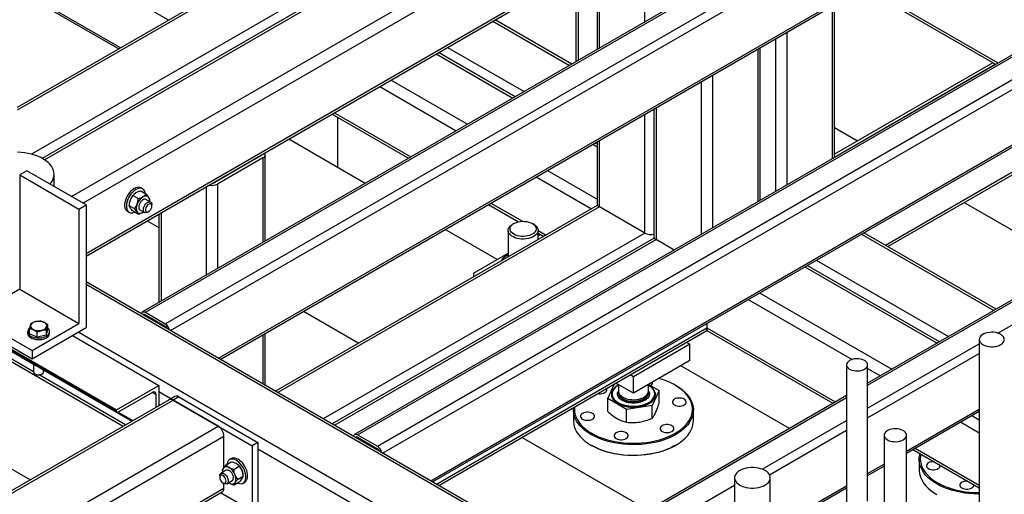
# Model space of a CAD drawing. Header units: millimetres. Extents: x 0 to 849, y 0 to 594.
# Tile 69 of 84: x 536 to 571, y 413 to 430. Entities that reach past the tile are written whole.
import ezdxf

# ---------------------------------------------------------------- set-up
doc = ezdxf.new("R2010")
doc.units = ezdxf.units.MM
doc.layers.add('TRAIT-FORT', color=4, linetype='Continuous', lineweight=25)

msp = doc.modelspace()

# ---------------------------------------------------------------- linework, layer by layer
at = {"layer": 'TRAIT-FORT', "color": 4, "linetype": 'Continuous', "lineweight": 25}
for p, q in [((541.24, 429.987), (520.944, 441.704)), ((539.523, 428.996), (520.944, 439.721)), ((520.988, 439.623), (539.46, 428.959)), ((554.597, 437.698), (535.83, 426.864)), ((554.606, 437.606), (535.83, 426.767)), ((555.964, 436.524), (536.349, 425.201)), ((555.964, 436.154), (536.732, 425.052)), ((536.814, 425.003), (555.964, 436.058)), ((537.771, 423.689), (557.273, 434.947)), ((538.175, 423.456), (556.931, 434.283)), ((565.056, 433.856), (540.308, 419.569)), ((540.415, 419.559), (565.163, 433.846)), ((538.293, 421.657), (558.497, 433.321)), ((538.293, 421.561), (558.58, 433.272)), ((541.122, 419.15), (565.871, 433.438)), ((541.307, 418.907), (566.022, 433.175)), ((558.244, 429.924), (558.244, 433.078)), ((556.628, 428.991), (556.628, 432.145)), ((556.544, 432.097), (556.544, 428.942)), ((555.786, 431.66), (555.786, 428.505)), ((555.87, 431.708), (555.87, 428.553)), ((543.024, 417.916), (566.022, 431.192)), ((543.087, 417.879), (565.978, 431.094)), ((566.018, 431.156), (570.775, 428.41)), ((566.022, 431.25), (570.858, 428.459)), ((564.936, 430.493), (564.936, 425.04)), ((565.02, 425.088), (565.02, 430.541)), ((552.82, 429.947), (555.553, 428.37)), ((555.636, 428.418), (552.904, 429.996)), ((572.632, 429.483), (547.884, 415.196)), ((547.991, 415.185), (572.74, 429.472)), ((562.916, 429.326), (562.916, 423.874)), ((563.32, 429.56), (563.32, 424.107)), ((548.698, 414.777), (573.447, 429.064)), ((551.204, 429.014), (553.936, 427.437)), ((562.368, 423.557), (562.368, 429.01)), ((548.883, 414.534), (573.598, 428.802)), ((550.8, 428.781), (553.532, 427.204)), ((553.616, 427.252), (550.884, 428.829)), ((562.285, 428.962), (562.285, 423.509)), ((570.68, 428.465), (565.02, 425.197)), ((565.02, 425.101), (570.764, 428.417)), ((560.668, 428.029), (560.668, 422.576)), ((548.78, 427.615), (551.512, 426.037)), ((549.184, 427.848), (551.916, 426.271)), ((560.264, 427.796), (560.264, 422.343)), ((558.648, 426.863), (558.648, 422.151)), ((547.08, 426.633), (549.812, 425.056)), ((547.163, 426.682), (549.895, 425.104)), ((547.284, 424.725), (547.284, 426.515)), ((550.6, 413.542), (573.598, 426.819)), ((550.663, 413.506), (573.554, 426.72)), ((558.244, 422.384), (558.244, 426.629)), ((558.564, 426.814), (558.564, 422.268)), ((566.838, 421.951), (574.401, 426.317)), ((566.922, 421.903), (574.484, 426.269)), ((565.02, 426.149), (565.844, 425.673)), ((548.261, 424.161), (545.529, 425.738)), ((556.386, 425.557), (556.544, 425.465)), ((556.544, 425.562), (556.469, 425.605)), ((556.544, 425.648), (556.544, 423.434)), ((556.628, 423.317), (556.628, 425.696)), ((544.506, 425.127), (542.89, 424.194)), ((544.506, 425.147), (544.506, 425.127)), ((544.691, 422.1), (544.691, 425.186)), ((580.209, 425.109), (566.204, 417.024)), ((544.607, 425.069), (542.991, 424.136)), ((544.607, 425.069), (544.607, 422.051)), ((566.204, 416.952), (580.316, 425.099)), ((536.176, 424.61), (535.924, 424.464)), ((535.924, 424.464), (538.04, 423.242)), ((535.924, 424.464), (535.924, 420.381)), ((538.293, 423.388), (536.176, 424.61)), ((537.152, 424.047), (537.152, 424.485)), ((554.769, 424.624), (556.544, 423.599)), ((570.848, 418.816), (581.023, 424.69)), ((542.89, 424.214), (542.89, 424.194)), ((542.991, 424.136), (542.991, 421.118)), ((554.365, 424.39), (556.342, 423.249)), ((540.151, 423.619), (539.972, 423.721)), ((540.428, 423.778), (540.249, 423.881)), ((540.315, 423.963), (540.252, 424)), ((542.587, 424.039), (542.587, 420.885)), ((538.04, 423.242), (538.293, 423.388)), ((538.293, 423.388), (538.293, 419.013)), ((539.834, 423.407), (539.834, 423.364)), ((540.012, 423.261), (539.834, 423.364)), ((540.598, 423.491), (540.433, 423.586)), ((540.566, 423.538), (540.566, 423.581)), ((540.642, 423.349), (540.642, 423.393)), ((556.544, 423.366), (545.064, 416.738)), ((552.665, 423.409), (553.738, 422.789)), ((552.749, 423.457), (553.877, 422.806)), ((569.649, 423.477), (573.515, 421.245)), ((538.04, 423.242), (538.04, 419.159)), ((539.77, 423.165), (539.833, 423.128)), ((540.151, 423.064), (539.972, 423.167)), ((540.219, 423.214), (540.383, 423.12)), ((540.326, 423.123), (540.351, 423.138)), ((540.491, 423.13), (540.528, 423.152)), ((540.887, 423.058), (540.887, 419.904)), ((540.97, 423.106), (540.97, 419.952)), ((556.628, 423.317), (545.147, 416.69)), ((558.244, 422.384), (556.628, 423.317)), ((540.478, 422.822), (540.887, 422.587)), ((553.569, 422.727), (553.521, 422.699)), ((554.279, 422.699), (554.231, 422.727)), ((558.244, 422.384), (546.764, 415.757)), ((552.973, 421.441), (551.114, 422.514)), ((553.365, 422.481), (553.365, 421.53)), ((554.436, 422.483), (554.725, 422.316)), ((554.436, 422.149), (554.436, 422.481)), ((554.436, 422.386), (554.642, 422.268)), ((554.436, 422.285), (554.524, 422.336)), ((565.982, 422.349), (570.705, 419.623)), ((570.789, 419.671), (566.066, 422.398)), ((558.582, 422.21), (547.084, 415.572)), ((547.168, 415.524), (558.648, 422.151)), ((559.29, 421.78), (558.648, 422.151)), ((552.133, 420.955), (553.365, 421.667)), ((553.319, 421.582), (553.229, 421.53)), ((564.366, 421.416), (569.089, 418.69)), ((530.541, 421.177), (539.379, 416.074)), ((530.541, 421.133), (539.379, 416.031)), ((530.559, 421.092), (539.398, 415.99)), ((552.133, 420.955), (552.133, 420.819)), ((563.962, 421.183), (568.685, 418.457)), ((568.768, 418.505), (564.045, 421.231)), ((560.411, 407.879), (538.293, 420.647)), ((560.411, 407.782), (538.293, 420.55)), ((535.924, 420.381), (535.208, 419.968)), ((535.924, 420.381), (538.04, 419.159)), ((562.345, 420.25), (567.068, 417.523)), ((531.795, 420.006), (539.616, 415.491)), ((561.941, 420.017), (565.649, 417.876)), ((540.415, 419.559), (541.122, 419.15)), ((546.064, 419.598), (548.04, 418.457)), ((534.252, 419.416), (536.369, 418.194)), ((534.252, 419.124), (536.369, 417.902)), ((536.369, 418.194), (538.04, 419.159)), ((540.372, 419.447), (540.415, 419.471)), ((540.415, 419.471), (541.122, 419.063)), ((560.466, 419.165), (560.466, 419.002)), ((536.207, 418.867), (536.207, 418.809)), ((536.275, 418.791), (536.275, 418.966)), ((536.551, 418.667), (536.275, 418.791)), ((536.369, 417.902), (538.293, 419.013)), ((536.551, 418.667), (536.551, 418.841)), ((536.876, 418.743), (536.924, 418.943)), ((536.876, 418.743), (536.876, 418.918)), ((536.924, 418.943), (536.924, 419.118)), ((536.992, 418.809), (536.992, 418.867)), ((560.585, 405.815), (538.008, 418.849)), ((544.691, 416.954), (544.691, 418.805)), ((550.804, 413.424), (560.466, 419.002)), ((550.888, 413.376), (560.466, 418.905)), ((560.466, 419.002), (560.466, 418.905)), ((560.466, 418.905), (560.466, 419.002)), ((560.466, 419.002), (565.048, 416.357)), ((560.466, 418.905), (564.964, 416.309)), ((536.876, 418.743), (536.551, 418.667)), ((537.806, 418.732), (540.895, 416.949)), ((544.607, 418.757), (544.607, 417.002)), ((559.86, 418.419), (557.84, 417.252)), ((559.742, 418.487), (559.86, 418.419)), ((559.86, 417.835), (559.86, 418.419)), ((566.204, 416.135), (570.189, 418.436)), ((570.189, 418.588), (570.189, 409.839)), ((535.495, 418.242), (536.421, 417.708)), ((536.369, 418.194), (536.369, 417.902)), ((566.204, 415.786), (570.189, 418.086)), ((536.421, 417.432), (535.331, 418.061)), ((559.86, 417.835), (557.84, 416.669)), ((536.421, 417.708), (536.421, 417.429)), ((536.778, 417.429), (536.778, 417.502)), ((536.778, 417.502), (539.938, 415.677)), ((563.414, 415.414), (559.539, 417.65)), ((565.449, 417.684), (565.449, 408.936)), ((566.204, 412.817), (566.204, 417.684)), ((566.204, 417.556), (566.664, 417.29)), ((536.473, 417.356), (536.491, 417.346)), ((536.505, 417.339), (536.491, 417.346)), ((539.699, 415.539), (536.614, 417.321)), ((536.708, 417.346), (536.726, 417.356)), ((557.187, 417.012), (557.233, 417.019)), ((557.84, 416.669), (557.216, 417.029)), ((557.84, 417.252), (557.722, 417.321)), ((557.84, 416.669), (557.84, 417.252)), ((539.379, 416.074), (540.895, 416.949)), ((540.667, 416.701), (539.442, 415.994)), ((540.667, 416.701), (540.794, 416.628)), ((540.895, 416.949), (540.895, 416.229)), ((541.316, 416.473), (540.895, 416.716)), ((556.924, 416.481), (557.164, 416.999)), ((557.304, 416.978), (557.304, 416.748)), ((557.304, 416.692), (557.304, 416.675)), ((558.376, 416.748), (558.376, 416.978)), ((558.376, 416.675), (558.376, 416.692)), ((558.38, 416.981), (558.756, 416.764)), ((558.756, 416.764), (558.511, 416.235)), ((558.756, 416.302), (558.756, 416.764)), ((559.355, 416.946), (559.33, 416.96)), ((541.257, 416.438), (506.356, 396.291)), ((506.499, 396.276), (541.4, 416.424)), ((540.794, 416.171), (540.794, 416.628)), ((541.459, 416.555), (541.257, 416.438)), ((541.602, 416.541), (541.4, 416.424)), ((541.4, 416.424), (544.228, 414.791)), ((543.016, 415.491), (541.4, 416.424)), ((541.602, 416.541), (544.43, 414.908)), ((565.449, 416.589), (555.46, 410.822)), ((555.567, 410.811), (565.449, 416.516)), ((557.594, 416.093), (556.924, 416.481)), ((556.924, 416.018), (556.924, 416.481)), ((557.077, 416.646), (557.077, 416.643)), ((558.602, 416.643), (558.602, 416.646)), ((539.379, 416.031), (539.379, 416.074)), ((539.442, 415.994), (539.965, 415.692)), ((555.697, 416.071), (555.697, 415.692)), ((558.511, 416.235), (557.594, 416.093)), ((557.594, 415.631), (557.594, 416.093)), ((558.511, 415.773), (558.511, 416.235)), ((559.983, 415.692), (559.983, 416.071)), ((567.592, 414.604), (570.189, 416.103)), ((567.592, 414.532), (570.189, 416.031)), ((562.435, 413.96), (565.449, 415.7)), ((569.518, 415.643), (570.189, 415.255)), ((569.922, 415.876), (570.189, 415.722)), ((508.115, 395.343), (543.016, 415.491)), ((562.697, 413.761), (565.449, 415.35)), ((508.317, 394.994), (543.218, 415.141)), ((543.218, 414.016), (543.218, 415.141)), ((544.43, 414.908), (544.228, 414.791)), ((544.43, 414.908), (544.43, 412.575)), ((547.948, 415.073), (547.991, 415.098)), ((547.991, 415.185), (548.698, 414.777)), ((547.991, 415.098), (548.698, 414.689)), ((553.865, 415.094), (558.363, 412.498)), ((566.791, 415.171), (566.791, 407.824)), ((567.592, 408.287), (567.592, 415.171)), ((536.295, 413.574), (534.098, 414.843)), ((544.228, 414.791), (544.228, 412.458)), ((563.648, 403.58), (544.43, 414.675)), ((556.324, 414.817), (556.35, 414.803)), ((559.33, 414.803), (559.355, 414.817)), ((567.817, 414.662), (570.189, 413.292)), ((567.901, 414.71), (570.189, 413.389)), ((543.302, 414.112), (543.481, 414.215)), ((543.482, 414.334), (543.419, 414.298)), ((568.046, 414.307), (568.046, 413.928)), ((543.3, 413.92), (543.111, 413.811)), ((543.167, 413.913), (543.167, 413.873)), ((543.579, 413.957), (543.758, 414.06)), ((543.66, 414.157), (543.66, 414.157)), ((566.204, 413.803), (566.791, 414.142)), ((566.204, 413.73), (566.791, 414.069)), ((543.066, 413.712), (543.066, 413.669)), ((543.325, 413.439), (543.514, 413.549)), ((543.586, 413.399), (543.765, 413.502)), ((543.721, 413.6), (543.9, 413.703)), ((543.9, 413.699), (543.9, 413.742)), ((543.901, 413.463), (543.964, 413.499)), ((561.452, 413.651), (561.452, 409.88)), ((562.726, 409.929), (562.726, 413.651)), ((508.317, 393.127), (543.218, 413.275)), ((543.18, 413.472), (543.218, 413.45)), ((543.218, 413.275), (543.218, 413.45)), ((543.383, 413.473), (543.411, 413.455)), ((543.407, 413.457), (543.407, 413.457)), ((556.274, 410.403), (561.452, 413.392)), ((562.726, 411.795), (565.449, 413.367)), ((562.726, 411.722), (565.449, 413.295)), ((508.258, 392.996), (543.159, 413.144)), ((544.228, 412.458), (543.1, 413.11))]:
    msp.add_line(p, q, dxfattribs=at)
at = {"layer": 'TRAIT-FORT', "color": 4, "linetype": 'Continuous', "lineweight": 25, "flags": 128}
for points in [[(537.006, 424.131), (537.045, 424.18), (537.09, 424.251), (537.123, 424.324), (537.144, 424.399), (537.152, 424.475), (537.147, 424.551), (537.129, 424.626), (537.099, 424.7), (537.057, 424.772), (537.003, 424.841), (536.938, 424.907), (536.862, 424.969), (536.776, 425.027), (536.681, 425.079), (536.577, 425.126), (536.467, 425.167), (536.349, 425.201), (536.227, 425.229), (536.101, 425.25), (535.971, 425.263), (535.84, 425.27)], [(540.252, 424), (540.217, 424.015), (540.169, 424.022), (540.117, 424.018), (540.062, 424.001), (540.006, 423.973), (539.95, 423.935), (539.896, 423.887), (539.845, 423.83), (539.798, 423.767), (539.757, 423.699), (539.723, 423.627), (539.697, 423.554), (539.679, 423.483), (539.671, 423.413), (539.671, 423.349), (539.681, 423.291), (539.7, 423.24), (539.728, 423.199), (539.763, 423.169), (539.77, 423.165)], [(540.412, 423.787), (540.403, 423.837), (540.384, 423.888), (540.357, 423.929), (540.322, 423.959), (540.28, 423.978), (540.232, 423.986), (540.18, 423.981), (540.126, 423.965), (540.069, 423.937), (540.013, 423.898), (539.959, 423.85), (539.908, 423.794), (539.861, 423.73), (539.82, 423.662), (539.786, 423.591), (539.76, 423.518), (539.742, 423.446), (539.734, 423.377), (539.734, 423.312), (539.744, 423.254), (539.763, 423.204), (539.791, 423.163), (539.826, 423.132), (539.868, 423.113), (539.915, 423.106), (539.967, 423.11), (540.022, 423.127), (540.034, 423.132)], [(540.534, 423.658), (540.517, 423.679), (540.496, 423.694), (540.472, 423.704), (540.446, 423.709), (540.418, 423.709), (540.388, 423.703), (540.358, 423.693), (540.326, 423.677)], [(540.433, 423.586), (540.415, 423.593), (540.382, 423.595), (540.345, 423.585), (540.307, 423.563), (540.271, 423.53), (540.237, 423.49), (540.21, 423.444), (540.189, 423.395), (540.178, 423.347), (540.175, 423.302), (540.182, 423.263), (540.198, 423.232), (540.219, 423.214)], [(540.491, 423.13), (540.462, 423.117), (540.426, 423.11), (540.394, 423.115), (540.368, 423.132), (540.35, 423.159), (540.34, 423.197), (540.34, 423.24), (540.35, 423.288), (540.368, 423.337), (540.394, 423.384), (540.426, 423.426), (540.462, 423.461), (540.5, 423.485), (540.537, 423.499), (540.572, 423.5), (540.601, 423.489), (540.623, 423.466), (540.637, 423.433), (540.642, 423.393), (540.642, 423.393)], [(540.642, 423.349), (540.637, 423.383), (540.624, 423.41), (540.603, 423.426), (540.576, 423.43), (540.545, 423.423), (540.512, 423.404), (540.481, 423.375), (540.454, 423.34), (540.433, 423.299), (540.419, 423.257), (540.415, 423.218), (540.419, 423.183), (540.433, 423.157), (540.454, 423.141), (540.481, 423.137), (540.512, 423.144), (540.545, 423.163), (540.576, 423.191), (540.603, 423.227), (540.624, 423.268), (540.637, 423.309), (540.642, 423.349)], [(540.119, 423.142), (540.136, 423.121), (540.157, 423.106), (540.18, 423.096), (540.206, 423.091), (540.235, 423.091), (540.264, 423.097), (540.295, 423.107), (540.326, 423.123)], [(554.279, 422.699), (554.332, 422.663), (554.376, 422.623), (554.408, 422.58), (554.428, 422.534), (554.436, 422.487), (554.431, 422.439), (554.414, 422.393), (554.385, 422.349), (554.344, 422.308), (554.293, 422.271), (554.233, 422.238), (554.165, 422.212), (554.091, 422.192), (554.012, 422.178), (553.931, 422.172), (553.849, 422.173), (553.768, 422.181), (553.691, 422.196), (553.618, 422.218), (553.552, 422.246), (553.494, 422.279), (553.445, 422.318), (553.407, 422.36), (553.381, 422.405), (553.367, 422.451), (553.365, 422.498), (553.376, 422.545), (553.4, 422.591), (553.435, 422.634), (553.481, 422.673), (553.521, 422.699)], [(553.569, 422.345), (553.519, 422.379), (553.48, 422.417), (553.452, 422.459), (553.436, 422.503), (553.433, 422.547), (553.442, 422.591), (553.464, 422.634), (553.498, 422.674), (553.543, 422.711), (553.598, 422.742), (553.661, 422.768), (553.73, 422.788), (553.804, 422.8), (553.881, 422.806), (553.958, 422.804), (554.034, 422.795), (554.106, 422.779), (554.172, 422.756), (554.231, 422.727), (554.281, 422.693), (554.321, 422.655), (554.349, 422.613), (554.365, 422.569), (554.368, 422.525), (554.358, 422.481), (554.336, 422.438), (554.302, 422.398), (554.257, 422.361), (554.203, 422.33), (554.14, 422.304), (554.07, 422.284), (553.996, 422.272), (553.92, 422.266), (553.842, 422.268), (553.767, 422.277), (553.695, 422.293), (553.628, 422.316), (553.569, 422.345)], [(540.267, 419.507), (540.275, 419.531), (540.289, 419.554), (540.308, 419.569), (540.331, 419.578), (540.357, 419.579), (540.385, 419.572), (540.415, 419.559)], [(536.422, 418.94), (536.474, 418.921), (536.53, 418.91), (536.59, 418.905), (536.65, 418.907), (536.708, 418.917), (536.761, 418.933), (536.807, 418.956), (536.844, 418.983), (536.871, 419.015), (536.885, 419.048), (536.887, 419.083), (536.877, 419.117), (536.854, 419.15), (536.82, 419.178), (536.777, 419.203), (536.726, 419.221), (536.669, 419.233), (536.609, 419.238), (536.549, 419.235), (536.491, 419.225), (536.438, 419.209), (536.392, 419.187), (536.355, 419.159), (536.328, 419.128), (536.314, 419.094), (536.312, 419.059), (536.322, 419.025), (536.345, 418.993), (536.379, 418.964), (536.422, 418.94)], [(536.237, 418.78), (536.269, 418.744), (536.312, 418.712), (536.365, 418.685), (536.425, 418.664), (536.491, 418.649), (536.56, 418.641), (536.63, 418.641), (536.7, 418.648), (536.766, 418.662), (536.827, 418.682), (536.88, 418.708), (536.925, 418.74), (536.959, 418.776), (536.982, 418.814), (536.992, 418.854), (536.989, 418.895), (536.975, 418.935), (536.948, 418.972), (536.924, 418.995)], [(536.237, 418.722), (536.269, 418.686), (536.312, 418.654), (536.365, 418.627), (536.425, 418.606), (536.491, 418.591), (536.56, 418.583), (536.63, 418.583), (536.7, 418.589), (536.766, 418.603), (536.827, 418.624), (536.88, 418.65), (536.925, 418.682), (536.959, 418.717), (536.982, 418.756), (536.992, 418.796), (536.992, 418.809)], [(570.954, 418.405), (571.003, 418.438), (571.042, 418.476), (571.069, 418.517), (571.083, 418.56), (571.085, 418.604), (571.074, 418.648), (571.05, 418.689), (571.014, 418.728), (570.968, 418.763), (570.912, 418.793), (570.848, 418.817), (570.778, 418.834), (570.704, 418.844), (570.628, 418.847), (570.552, 418.842), (570.479, 418.83), (570.41, 418.811), (570.348, 418.786), (570.295, 418.755), (570.251, 418.719), (570.218, 418.679), (570.197, 418.637), (570.189, 418.593), (570.194, 418.55), (570.212, 418.507), (570.241, 418.466), (570.283, 418.43), (570.334, 418.397), (570.394, 418.37), (570.461, 418.35), (570.534, 418.336), (570.609, 418.33), (570.685, 418.331), (570.76, 418.339), (570.831, 418.354), (570.896, 418.377), (570.954, 418.405)], [(566.093, 417.53), (566.138, 417.561), (566.172, 417.596), (566.194, 417.635), (566.203, 417.674), (566.2, 417.714), (566.184, 417.754), (566.156, 417.79), (566.117, 417.823), (566.067, 417.852), (566.01, 417.875), (565.946, 417.891), (565.879, 417.9), (565.809, 417.902), (565.74, 417.896), (565.674, 417.884), (565.613, 417.864), (565.56, 417.838), (565.515, 417.807), (565.481, 417.772), (565.459, 417.734), (565.45, 417.694), (565.453, 417.654), (565.469, 417.615), (565.497, 417.578), (565.536, 417.545), (565.586, 417.517), (565.643, 417.494), (565.707, 417.478), (565.774, 417.469), (565.844, 417.467), (565.913, 417.472), (565.979, 417.485), (566.04, 417.505), (566.093, 417.53)], [(536.49, 417.348), (536.532, 417.334), (536.579, 417.327), (536.628, 417.328), (536.674, 417.336), (536.715, 417.351), (536.748, 417.372), (536.769, 417.397), (536.778, 417.425), (536.778, 417.429)], [(556.35, 415.24), (556.47, 415.176), (556.598, 415.118), (556.734, 415.065), (556.876, 415.019), (557.024, 414.979), (557.177, 414.946), (557.334, 414.919), (557.494, 414.9), (557.656, 414.888), (557.819, 414.884), (557.983, 414.887), (558.145, 414.897), (558.306, 414.914), (558.464, 414.938), (558.618, 414.97), (558.767, 415.008), (558.911, 415.053), (559.048, 415.104), (559.179, 415.161), (559.301, 415.224), (559.414, 415.292), (559.518, 415.364), (559.612, 415.442), (559.695, 415.523), (559.767, 415.608), (559.827, 415.695), (559.875, 415.785), (559.911, 415.877), (559.935, 415.971), (559.946, 416.065), (559.945, 416.159), (559.93, 416.253), (559.903, 416.346), (559.864, 416.438), (559.813, 416.527), (559.75, 416.614), (559.675, 416.698), (559.589, 416.779), (559.493, 416.855), (559.387, 416.926), (559.271, 416.993), (559.147, 417.054), (559.015, 417.11), (558.876, 417.16), (558.753, 417.196)], [(559.355, 416.946), (559.467, 416.876), (559.569, 416.802), (559.661, 416.724), (559.742, 416.641), (559.812, 416.555), (559.87, 416.467), (559.917, 416.376), (559.951, 416.283), (559.973, 416.189), (559.982, 416.095), (559.979, 416), (559.963, 415.906), (559.935, 415.812), (559.895, 415.721), (559.842, 415.631), (559.778, 415.544), (559.702, 415.459), (559.616, 415.379), (559.519, 415.302), (559.412, 415.231), (559.296, 415.164), (559.171, 415.102), (559.039, 415.046), (558.899, 414.996), (558.754, 414.952), (558.603, 414.915), (558.447, 414.885), (558.288, 414.861), (558.126, 414.845), (557.963, 414.836), (557.799, 414.834), (557.635, 414.84), (557.472, 414.852), (557.312, 414.872), (557.154, 414.899), (557.001, 414.933), (556.852, 414.973), (556.71, 415.02), (556.574, 415.073), (556.445, 415.132), (556.325, 415.196)], [(556.568, 416.655), (556.612, 416.649), (556.668, 416.649), (556.723, 416.657), (556.773, 416.671), (556.817, 416.691), (556.852, 416.716), (556.876, 416.745), (556.889, 416.777), (556.889, 416.809), (556.88, 416.835)], [(557.283, 416.944), (557.265, 416.933), (557.201, 416.888), (557.148, 416.839), (557.105, 416.786), (557.075, 416.731), (557.057, 416.673), (557.052, 416.615), (557.061, 416.557), (557.081, 416.5), (557.115, 416.445), (557.16, 416.393), (557.216, 416.345), (557.283, 416.301)], [(557.304, 416.959), (557.251, 416.926), (557.194, 416.88), (557.148, 416.83), (557.112, 416.778), (557.089, 416.723), (557.078, 416.667), (557.08, 416.61), (557.094, 416.555), (557.12, 416.5), (557.158, 416.448), (557.208, 416.4), (557.267, 416.355), (557.336, 416.315), (557.414, 416.281), (557.498, 416.252), (557.588, 416.23), (557.682, 416.215), (557.779, 416.207), (557.877, 416.206), (557.974, 416.212), (558.069, 416.226), (558.16, 416.246), (558.246, 416.273), (558.325, 416.306), (558.396, 416.344), (558.458, 416.388), (558.51, 416.436), (558.551, 416.487), (558.58, 416.541), (558.598, 416.596), (558.602, 416.653), (558.594, 416.709), (558.574, 416.764), (558.542, 416.817), (558.498, 416.868), (558.444, 416.915), (558.379, 416.957), (558.379, 416.957)], [(557.283, 416.301), (557.359, 416.262), (557.442, 416.23), (557.533, 416.204), (557.628, 416.184), (557.727, 416.172), (557.827, 416.168), (557.928, 416.171), (558.027, 416.181), (558.124, 416.198), (558.215, 416.223), (558.301, 416.254), (558.379, 416.291), (558.448, 416.333), (558.507, 416.38), (558.555, 416.432), (558.591, 416.486), (558.615, 416.543), (558.626, 416.6), (558.625, 416.659), (558.61, 416.716), (558.583, 416.772), (558.544, 416.826), (558.493, 416.876), (558.431, 416.922), (558.397, 416.944)], [(557.304, 416.748), (557.307, 416.718), (557.321, 416.671), (557.347, 416.627), (557.385, 416.585), (557.433, 416.546), (557.491, 416.513), (557.557, 416.485), (557.63, 416.463), (557.708, 416.448), (557.789, 416.44), (557.871, 416.439), (557.952, 416.445), (558.031, 416.459), (558.105, 416.479), (558.173, 416.505), (558.233, 416.538), (558.284, 416.575), (558.324, 416.616), (558.354, 416.66), (558.371, 416.706), (558.376, 416.748)], [(557.304, 416.692), (557.309, 416.651), (557.326, 416.605), (557.355, 416.561), (557.396, 416.519), (557.447, 416.482), (557.507, 416.45), (557.575, 416.424), (557.649, 416.403), (557.728, 416.39), (557.809, 416.384), (557.891, 416.385), (557.972, 416.393), (558.05, 416.408), (558.122, 416.43), (558.189, 416.458), (558.247, 416.491), (558.295, 416.529), (558.333, 416.571), (558.359, 416.616), (558.373, 416.663), (558.376, 416.692)], [(557.304, 416.674), (557.307, 416.645), (557.321, 416.599), (557.347, 416.554), (557.385, 416.512), (557.433, 416.473), (557.491, 416.44), (557.557, 416.412), (557.63, 416.39), (557.708, 416.375), (557.789, 416.367), (557.871, 416.366), (557.952, 416.372), (558.031, 416.386), (558.105, 416.406), (558.173, 416.432), (558.233, 416.465), (558.284, 416.502), (558.324, 416.543), (558.354, 416.587), (558.371, 416.633), (558.376, 416.675)], [(557.077, 416.643), (557.08, 416.607), (557.094, 416.552), (557.12, 416.497), (557.158, 416.445), (557.208, 416.397), (557.267, 416.352), (557.336, 416.312), (557.414, 416.278), (557.498, 416.249), (557.588, 416.227), (557.682, 416.212), (557.779, 416.204), (557.877, 416.203), (557.974, 416.209), (558.069, 416.223), (558.16, 416.243), (558.246, 416.27), (558.325, 416.303), (558.396, 416.342), (558.458, 416.385), (558.51, 416.433), (558.551, 416.484), (558.58, 416.538), (558.598, 416.593), (558.602, 416.643)], [(559.302, 416.252), (559.345, 416.232), (559.396, 416.218), (559.451, 416.21), (559.506, 416.21), (559.561, 416.218), (559.612, 416.232), (559.655, 416.252), (559.69, 416.277), (559.714, 416.306), (559.727, 416.338), (559.727, 416.37), (559.714, 416.401), (559.69, 416.431), (559.655, 416.456), (559.612, 416.476), (559.561, 416.49), (559.506, 416.497), (559.451, 416.497), (559.396, 416.49), (559.345, 416.476), (559.302, 416.456), (559.267, 416.431), (559.243, 416.401), (559.23, 416.37), (559.23, 416.338), (559.243, 416.306), (559.267, 416.277), (559.302, 416.252)], [(556.325, 415.196), (556.213, 415.266), (556.111, 415.34), (556.019, 415.419), (555.938, 415.501), (555.868, 415.587), (555.81, 415.675), (555.763, 415.766), (555.729, 415.859), (555.707, 415.953), (555.697, 416.047), (555.701, 416.142), (555.702, 416.155)], [(555.737, 416.175), (555.733, 416.088), (555.741, 415.994), (555.761, 415.901), (555.794, 415.808), (555.84, 415.718), (555.897, 415.629), (555.966, 415.544), (556.046, 415.462), (556.138, 415.383), (556.239, 415.309), (556.35, 415.24)], [(556.024, 415.745), (556.068, 415.725), (556.119, 415.711), (556.173, 415.703), (556.229, 415.703), (556.284, 415.711), (556.334, 415.725), (556.378, 415.745), (556.413, 415.77), (556.437, 415.799), (556.45, 415.831), (556.45, 415.863), (556.437, 415.894), (556.413, 415.924), (556.378, 415.949), (556.334, 415.969), (556.284, 415.983), (556.229, 415.99), (556.173, 415.99), (556.119, 415.983), (556.068, 415.969), (556.024, 415.949), (555.99, 415.924), (555.965, 415.894), (555.953, 415.863), (555.953, 415.831), (555.965, 415.799), (555.99, 415.77), (556.024, 415.745)], [(555.697, 415.692), (555.697, 415.668), (555.707, 415.574), (555.729, 415.48), (555.763, 415.387), (555.81, 415.296), (555.868, 415.208), (555.938, 415.122), (556.019, 415.04), (556.111, 414.961), (556.213, 414.887), (556.325, 414.817)], [(556.325, 414.817), (556.445, 414.753), (556.574, 414.694), (556.71, 414.641), (556.852, 414.594), (557.001, 414.554), (557.154, 414.52), (557.312, 414.493), (557.472, 414.473), (557.635, 414.461), (557.799, 414.455), (557.963, 414.457), (558.126, 414.466), (558.288, 414.482), (558.447, 414.506), (558.603, 414.536), (558.754, 414.573), (558.899, 414.617), (559.039, 414.667), (559.171, 414.723), (559.296, 414.784), (559.412, 414.851), (559.519, 414.923), (559.616, 415), (559.702, 415.08), (559.778, 415.164), (559.842, 415.252), (559.895, 415.341), (559.935, 415.433), (559.963, 415.527), (559.979, 415.621), (559.983, 415.692)], [(557.224, 415.052), (557.268, 415.032), (557.318, 415.018), (557.373, 415.011), (557.429, 415.011), (557.483, 415.018), (557.534, 415.032), (557.578, 415.052), (557.612, 415.078), (557.637, 415.107), (557.649, 415.138), (557.649, 415.17), (557.637, 415.202), (557.612, 415.231), (557.578, 415.256), (557.534, 415.277), (557.483, 415.291), (557.429, 415.298), (557.373, 415.298), (557.318, 415.291), (557.268, 415.277), (557.224, 415.256), (557.189, 415.231), (557.165, 415.202), (557.152, 415.17), (557.152, 415.138), (557.165, 415.107), (557.189, 415.078), (557.224, 415.052)], [(558.863, 415.306), (558.906, 415.286), (558.957, 415.272), (559.011, 415.264), (559.067, 415.264), (559.122, 415.272), (559.172, 415.286), (559.216, 415.306), (559.251, 415.331), (559.275, 415.36), (559.288, 415.392), (559.288, 415.424), (559.275, 415.455), (559.251, 415.485), (559.216, 415.51), (559.172, 415.53), (559.122, 415.544), (559.067, 415.551), (559.011, 415.551), (558.957, 415.544), (558.906, 415.53), (558.863, 415.51), (558.828, 415.485), (558.803, 415.455), (558.791, 415.424), (558.791, 415.392), (558.803, 415.36), (558.828, 415.331), (558.863, 415.306)], [(567.475, 415.007), (567.521, 415.039), (567.556, 415.075), (567.58, 415.114), (567.591, 415.155), (567.59, 415.196), (567.575, 415.237), (567.549, 415.276), (567.51, 415.311), (567.462, 415.341), (567.405, 415.366), (567.341, 415.385), (567.272, 415.397), (567.201, 415.402), (567.129, 415.399), (567.059, 415.389), (566.994, 415.372), (566.935, 415.348), (566.884, 415.319), (566.843, 415.285), (566.813, 415.247), (566.796, 415.207), (566.791, 415.165), (566.799, 415.124), (566.82, 415.084), (566.852, 415.048), (566.896, 415.015), (566.949, 414.987), (567.01, 414.964), (567.076, 414.949), (567.147, 414.941), (567.219, 414.94), (567.29, 414.946), (567.357, 414.96), (567.42, 414.98), (567.475, 415.007)], [(547.843, 415.134), (547.851, 415.158), (547.865, 415.18), (547.884, 415.196), (547.907, 415.204), (547.933, 415.205), (547.961, 415.199), (547.991, 415.185)], [(559.33, 414.803), (559.301, 414.786), (559.179, 414.723), (559.048, 414.666), (558.911, 414.615), (558.767, 414.571), (558.618, 414.532), (558.464, 414.501), (558.306, 414.477), (558.145, 414.459), (557.983, 414.449), (557.819, 414.446), (557.656, 414.451), (557.494, 414.463), (557.334, 414.482), (557.177, 414.508), (557.024, 414.541), (556.876, 414.581), (556.734, 414.628), (556.598, 414.68), (556.47, 414.739), (556.35, 414.803)], [(543.999, 413.728), (543.988, 413.798), (543.968, 413.87), (543.94, 413.943), (543.904, 414.013), (543.862, 414.081), (543.814, 414.142), (543.762, 414.197), (543.707, 414.243), (543.651, 414.279), (543.595, 414.304), (543.54, 414.318), (543.489, 414.319), (543.443, 414.309), (543.403, 414.287), (543.369, 414.254), (543.344, 414.211), (543.327, 414.158), (543.321, 414.123)], [(544.062, 413.764), (544.051, 413.834), (544.031, 413.907), (544.003, 413.979), (543.967, 414.05), (543.925, 414.117), (543.877, 414.179), (543.825, 414.233), (543.77, 414.279), (543.714, 414.315), (543.658, 414.341), (543.604, 414.354), (543.553, 414.356), (543.506, 414.346), (543.482, 414.334)], [(568.674, 413.432), (568.562, 413.502), (568.46, 413.576), (568.368, 413.655), (568.287, 413.737), (568.217, 413.823), (568.159, 413.911), (568.112, 414.002), (568.078, 414.095), (568.056, 414.189), (568.047, 414.283), (568.05, 414.378), (568.065, 414.472), (568.076, 414.512)], [(568.101, 414.498), (568.087, 414.419), (568.082, 414.324), (568.09, 414.23), (568.11, 414.137), (568.143, 414.044), (568.189, 413.954), (568.246, 413.865), (568.315, 413.78), (568.396, 413.698), (568.487, 413.619), (568.588, 413.545), (568.699, 413.476)], [(568.571, 414.227), (568.522, 414.226), (568.468, 414.219), (568.417, 414.205), (568.374, 414.185), (568.339, 414.16), (568.314, 414.13), (568.302, 414.099), (568.302, 414.067), (568.314, 414.035), (568.339, 414.006), (568.374, 413.981)], [(543.514, 413.549), (543.536, 413.568), (543.552, 413.599), (543.559, 413.638), (543.556, 413.684), (543.543, 413.732), (543.523, 413.781), (543.495, 413.827), (543.461, 413.867), (543.424, 413.898), (543.386, 413.92), (543.35, 413.929), (543.316, 413.927), (543.3, 413.92)], [(562.539, 413.391), (562.599, 413.431), (562.648, 413.475), (562.686, 413.523), (562.711, 413.573), (562.724, 413.625), (562.724, 413.678), (562.711, 413.729), (562.686, 413.78), (562.648, 413.827), (562.599, 413.872), (562.539, 413.911), (562.471, 413.946), (562.394, 413.974), (562.312, 413.996), (562.224, 414.011), (562.134, 414.018), (562.044, 414.018), (561.954, 414.011), (561.867, 413.996), (561.784, 413.974), (561.707, 413.946), (561.639, 413.911), (561.579, 413.872), (561.53, 413.827), (561.492, 413.78), (561.467, 413.729), (561.454, 413.678), (561.454, 413.625), (561.467, 413.573), (561.492, 413.523), (561.53, 413.475), (561.579, 413.431), (561.639, 413.391), (561.707, 413.357), (561.784, 413.329), (561.867, 413.307), (561.954, 413.292), (562.044, 413.285), (562.134, 413.285), (562.224, 413.292), (562.312, 413.307), (562.394, 413.329), (562.471, 413.357), (562.539, 413.391)], [(568.046, 413.928), (568.047, 413.904), (568.056, 413.81), (568.078, 413.716), (568.112, 413.623), (568.159, 413.532), (568.217, 413.444), (568.287, 413.358), (568.368, 413.276), (568.46, 413.197), (568.562, 413.123), (568.674, 413.053)], [(568.374, 413.981), (568.417, 413.961), (568.468, 413.947), (568.522, 413.939), (568.578, 413.939), (568.633, 413.947), (568.683, 413.961), (568.727, 413.981), (568.762, 414.006), (568.786, 414.035), (568.799, 414.067), (568.8, 414.095)], [(543.066, 413.712), (543.067, 413.731), (543.076, 413.769), (543.094, 413.797), (543.12, 413.815), (543.151, 413.821), (543.187, 413.814), (543.225, 413.796), (543.263, 413.766), (543.297, 413.728), (543.327, 413.684), (543.35, 413.635), (543.364, 413.587), (543.369, 413.54)], [(543.294, 413.539), (543.289, 413.579), (543.275, 413.621), (543.253, 413.661), (543.226, 413.697), (543.195, 413.725), (543.162, 413.743), (543.131, 413.75), (543.104, 413.745), (543.084, 413.728), (543.071, 413.701), (543.066, 413.667), (543.071, 413.627), (543.085, 413.585), (543.107, 413.545), (543.134, 413.509), (543.166, 413.481), (543.198, 413.463), (543.229, 413.456), (543.256, 413.462), (543.277, 413.478), (543.29, 413.505), (543.294, 413.539)], [(543.369, 413.54), (543.365, 413.499), (543.352, 413.466), (543.33, 413.442), (543.301, 413.431), (543.267, 413.431), (543.23, 413.444), (543.218, 413.45)], [(543.701, 413.465), (543.725, 413.456), (543.779, 413.442), (543.83, 413.441), (543.877, 413.451), (543.917, 413.473), (543.95, 413.506), (543.976, 413.55), (543.993, 413.602), (544, 413.662), (543.999, 413.728)], [(543.964, 413.499), (543.98, 413.51), (544.013, 413.543), (544.039, 413.586), (544.056, 413.638), (544.063, 413.698), (544.062, 413.764)], [(569.77, 413.534), (569.722, 413.534), (569.667, 413.527), (569.617, 413.512), (569.573, 413.492), (569.538, 413.467), (569.514, 413.438), (569.501, 413.406), (569.501, 413.374), (569.514, 413.343), (569.538, 413.314), (569.573, 413.288)], [(570.189, 413.07), (570.148, 413.07), (569.984, 413.076), (569.821, 413.088), (569.661, 413.108), (569.503, 413.135), (569.35, 413.169), (569.202, 413.209), (569.059, 413.256), (568.923, 413.309), (568.794, 413.368), (568.674, 413.432)], [(568.699, 413.476), (568.819, 413.412), (568.947, 413.354), (569.083, 413.301), (569.225, 413.255), (569.373, 413.215), (569.526, 413.182), (569.683, 413.155), (569.843, 413.136), (570.005, 413.124), (570.169, 413.12), (570.189, 413.12)], [(569.573, 413.288), (569.617, 413.268), (569.667, 413.254), (569.722, 413.247), (569.778, 413.247), (569.832, 413.254), (569.883, 413.268), (569.927, 413.288), (569.962, 413.314), (569.986, 413.343), (569.998, 413.374), (569.999, 413.402)]]:
    msp.add_lwpolyline(points, dxfattribs=at)
at = {"layer": 'TRAIT-FORT', "color": 4, "linetype": 'Continuous', "lineweight": 25}
for centre, radius, start, end in [((544.472, 425.198), 0.0789, 295.8295, 338.9643), ((544.564, 425.185), 0.123, 290.2805, 28.5491), ((542.788, 424.529), 0.442, 256.9697, 297.2991), ((542.796, 424.368), 0.197, 275.7453, 298.3335), ((540.355, 423.384), 0.521, 122.638, 159.7729), ((540.276, 423.399), 0.442, 157.9788, 178.8918), ((540.396, 423.28), 0.31, 153.4364, 206.5636), ((540.607, 423.239), 0.521, 122.638, 159.7729), ((540.341, 423.541), 0.226, 352.0848, 31.3768), ((556.687, 423.448), 0.144, 185.6948, 245.6253), ((558.447, 422.778), 0.443, 242.6989, 285.3642), ((558.707, 422.282), 0.144, 185.6948, 245.6253), ((553.587, 421.103), 0.55, 113.8348, 149.0238), ((540.385, 419.435), 0.0464, 50.3524, 146.1028), ((540.939, 418.868), 0.336, 10.292, 57.0324), ((536.352, 418.81), 0.145, 180.6125, 217.3752), ((536.365, 418.868), 0.155, 124.408, 214.4754), ((541.032, 418.924), 0.165, 17.8652, 57.3074), ((536.516, 417.44), 0.0954, 186.301, 254.2031), ((536.599, 417.557), 0.238, 246.7576, 297.3464), ((558.406, 417.054), 0.121, 291.2128, 5.4619), ((540.717, 416.641), 0.078, 350.786, 129.2033), ((541.316, 416.307), 0.144, 54.3824, 114.3071), ((541.518, 416.424), 0.144, 54.3824, 114.3071), ((539.418, 416.024), 0.039, 170.786, 309.2033), ((542.779, 415.121), 0.439, 2.6055, 57.3945), ((547.961, 415.062), 0.0464, 50.3524, 146.1028), ((548.515, 414.495), 0.336, 10.292, 57.0324), ((548.609, 414.55), 0.165, 17.8652, 57.3074), ((543.402, 413.873), 0.235, 150.2239, 187.2163), ((543.312, 413.898), 0.147, 51.5796, 141.196), ((543.13, 413.575), 0.517, 20.633, 57.964), ((543.382, 413.721), 0.517, 20.633, 57.964), ((543.468, 413.735), 0.432, 0.8319, 22.8721), ((543.331, 413.614), 0.316, 334.5218, 26.9082), ((543.078, 413.259), 0.141, 305.0133, 6.2988), ((543.502, 413.571), 0.147, 231.5796, 321.196)]:
    msp.add_arc(centre, radius, start, end, dxfattribs=at)
msp.add_ellipse((556.83, 423.201), major_axis=(0.404, 0), ratio=0.577382, start_param=2.302346, end_param=2.356113, dxfattribs=at)
msp.add_ellipse((556.83, 423.201), major_axis=(0.404, 0), ratio=0.577382, start_param=2.302346, end_param=2.356113, dxfattribs=at)
for points, knots in [([(539.972, 423.721), (539.954, 423.702), (539.917, 423.662), (539.883, 423.607), (539.869, 423.572), (539.866, 423.564)], [0, 0, 0, 0, 0.432385, 0.879554, 1, 1, 1, 1]), ([(540.074, 423.823), (540.072, 423.821), (540.052, 423.81), (540.021, 423.786), (539.995, 423.757), (539.98, 423.735), (539.975, 423.726), (539.972, 423.721)], [0, 0, 0, 0, 0.0483666, 0.3993128, 0.7629322, 0.8813769, 1, 1, 1, 1]), ([(540.249, 423.881), (540.226, 423.876), (540.182, 423.867), (540.122, 423.848), (540.09, 423.831), (540.074, 423.823)], [0, 0, 0, 0, 0.370457, 0.681018, 1, 1, 1, 1]), ([(540.326, 423.677), (540.34, 423.686), (540.369, 423.705), (540.403, 423.739), (540.419, 423.765), (540.428, 423.778)], [0, 0, 0, 0, 0.30999, 0.629546, 1, 1, 1, 1]), ([(540.534, 423.658), (540.52, 423.677), (540.491, 423.714), (540.449, 423.757), (540.428, 423.778)], [0, 0, 0, 0, 0.504, 1, 1, 1, 1]), ([(539.866, 423.564), (539.856, 423.532), (539.836, 423.467), (539.835, 423.398), (539.834, 423.364)], [0, 0, 0, 0, 0.504, 1, 1, 1, 1]), ([(539.866, 423.287), (539.856, 423.303), (539.836, 423.335), (539.835, 423.355), (539.834, 423.364)], [0, 0, 0, 0, 0.504, 1, 1, 1, 1]), ([(540.012, 423.261), (540.024, 423.274), (540.043, 423.293), (540.065, 423.322), (540.087, 423.353), (540.103, 423.382), (540.114, 423.407), (540.117, 423.415), (540.119, 423.419)], [0, 0, 0, 0, 0.287529, 0.432261, 0.575448, 0.879653, 0.939787, 1, 1, 1, 1]), ([(540.119, 423.419), (540.129, 423.451), (540.149, 423.516), (540.15, 423.585), (540.151, 423.619)], [0, 0, 0, 0, 0.504, 1, 1, 1, 1]), ([(540.151, 423.619), (540.166, 423.622), (540.204, 423.629), (540.262, 423.646), (540.304, 423.664), (540.324, 423.676), (540.326, 423.677)], [0, 0, 0, 0, 0.237039, 0.589019, 0.951631, 1, 1, 1, 1]), ([(540.566, 423.581), (540.565, 423.59), (540.564, 423.607), (540.55, 423.635), (540.537, 423.654), (540.534, 423.658)], [0, 0, 0, 0, 0.432385, 0.879554, 1, 1, 1, 1]), ([(539.972, 423.167), (539.954, 423.186), (539.917, 423.223), (539.883, 423.263), (539.869, 423.283), (539.866, 423.287)], [0, 0, 0, 0, 0.432385, 0.879554, 1, 1, 1, 1]), ([(540.012, 423.261), (540.03, 423.243), (540.067, 423.205), (540.101, 423.166), (540.116, 423.146), (540.119, 423.142)], [0, 0, 0, 0, 0.432385, 0.879554, 1, 1, 1, 1]), ([(540.119, 423.142), (540.129, 423.125), (540.149, 423.093), (540.15, 423.074), (540.151, 423.064)], [0, 0, 0, 0, 0.504, 1, 1, 1, 1]), ([(540.151, 423.064), (540.166, 423.068), (540.204, 423.075), (540.262, 423.092), (540.304, 423.11), (540.324, 423.122), (540.326, 423.123)], [0, 0, 0, 0, 0.237039, 0.589019, 0.951631, 1, 1, 1, 1]), ([(553.23, 421.53), (553.213, 421.519), (553.187, 421.501), (553.151, 421.452), (553.129, 421.416), (553.117, 421.391), (553.115, 421.386)], [0, 0, 0, 0, 0.461129, 0.698398, 0.938869, 1, 1, 1, 1]), ([(536.323, 419.166), (536.319, 419.155), (536.31, 419.133), (536.298, 419.086), (536.286, 419.029), (536.278, 418.987), (536.275, 418.966)], [0, 0, 0, 0, 0.264605, 0.534948, 0.765343, 1, 1, 1, 1]), ([(536.323, 419.166), (536.351, 419.179), (536.408, 419.206), (536.493, 419.23), (536.573, 419.242), (536.623, 419.242), (536.648, 419.242)], [0, 0, 0, 0, 0.264605, 0.534948, 0.765343, 1, 1, 1, 1]), ([(536.924, 419.118), (536.889, 419.143), (536.831, 419.184), (536.747, 419.22), (536.69, 419.235), (536.657, 419.241), (536.648, 419.242)], [0, 0, 0, 0, 0.385549, 0.637642, 0.896546, 1, 1, 1, 1]), ([(536.551, 418.841), (536.516, 418.866), (536.458, 418.907), (536.374, 418.944), (536.317, 418.959), (536.284, 418.964), (536.275, 418.966)], [0, 0, 0, 0, 0.385549, 0.637642, 0.896546, 1, 1, 1, 1]), ([(536.876, 418.918), (536.848, 418.917), (536.791, 418.917), (536.707, 418.902), (536.626, 418.876), (536.576, 418.853), (536.551, 418.841)], [0, 0, 0, 0, 0.264605, 0.534948, 0.765343, 1, 1, 1, 1]), ([(536.876, 418.918), (536.88, 418.941), (536.889, 418.989), (536.901, 419.046), (536.913, 419.089), (536.921, 419.108), (536.924, 419.118)], [0, 0, 0, 0, 0.264605, 0.534948, 0.765343, 1, 1, 1, 1]), ([(557.436, 416.412), (557.412, 416.427), (557.364, 416.458), (557.312, 416.515), (557.276, 416.578), (557.265, 416.645), (557.273, 416.706), (557.295, 416.742), (557.304, 416.756)], [0, 0, 0, 0, 0.162199, 0.334114, 0.513176, 0.696038, 0.8789, 1, 1, 1, 1]), ([(558.376, 416.756), (558.384, 416.742), (558.406, 416.706), (558.415, 416.645), (558.403, 416.578), (558.368, 416.515), (558.315, 416.459), (558.246, 416.411), (558.164, 416.372), (558.067, 416.341), (557.957, 416.32), (557.84, 416.313), (557.723, 416.32), (557.613, 416.341), (557.515, 416.371), (557.462, 416.399), (557.436, 416.412)], [0, 0, 0, 0, 0.050626, 0.12707, 0.203515, 0.278372, 0.35024, 0.418047, 0.485854, 0.557722, 0.632579, 0.709023, 0.785468, 0.860325, 0.932193, 1, 1, 1, 1]), ([(556.924, 416.018), (556.978, 415.97), (557.088, 415.873), (557.202, 415.801), (557.259, 415.765)], [0, 0, 0, 0, 0.495458, 1, 1, 1, 1]), ([(558.511, 415.773), (558.531, 415.799), (558.571, 415.852), (558.612, 415.935), (558.633, 415.978)], [0, 0, 0, 0, 0.495458, 1, 1, 1, 1]), ([(558.633, 415.978), (558.654, 416.025), (558.695, 416.121), (558.736, 416.241), (558.756, 416.302)], [0, 0, 0, 0, 0.494511, 1, 1, 1, 1]), ([(557.259, 415.765), (557.315, 415.736), (557.429, 415.676), (557.539, 415.646), (557.594, 415.631)], [0, 0, 0, 0, 0.494511, 1, 1, 1, 1]), ([(557.594, 415.631), (557.669, 415.626), (557.819, 415.615), (557.974, 415.633), (558.052, 415.642)], [0, 0, 0, 0, 0.495458, 1, 1, 1, 1]), ([(558.052, 415.642), (558.129, 415.657), (558.284, 415.687), (558.435, 415.744), (558.511, 415.773)], [0, 0, 0, 0, 0.494511, 1, 1, 1, 1]), ([(543.656, 414.159), (543.654, 414.16), (543.635, 414.171), (543.593, 414.189), (543.542, 414.203), (543.504, 414.211), (543.488, 414.214), (543.481, 414.215)], [0, 0, 0, 0, 0.048367, 0.399313, 0.762932, 0.881377, 1, 1, 1, 1]), ([(543.168, 413.913), (543.168, 413.918), (543.168, 413.926), (543.171, 413.939), (543.177, 413.954), (543.185, 413.97), (543.194, 413.984), (543.196, 413.988), (543.198, 413.99)], [0, 0, 0, 0, 0.261846, 0.411795, 0.560144, 0.875315, 0.937617, 1, 1, 1, 1]), ([(543.198, 413.99), (543.212, 414.009), (543.24, 414.047), (543.282, 414.091), (543.302, 414.112)], [0, 0, 0, 0, 0.504, 1, 1, 1, 1]), ([(543.302, 414.112), (543.308, 414.104), (543.321, 414.082), (543.351, 414.05), (543.382, 414.026), (543.402, 414.015), (543.404, 414.013)], [0, 0, 0, 0, 0.237039, 0.589019, 0.951631, 1, 1, 1, 1]), ([(543.404, 414.013), (543.42, 414.005), (543.452, 413.989), (543.512, 413.971), (543.556, 413.962), (543.579, 413.957)], [0, 0, 0, 0, 0.30999, 0.629546, 1, 1, 1, 1]), ([(543.613, 413.757), (543.603, 413.79), (543.582, 413.855), (543.58, 413.923), (543.579, 413.957)], [0, 0, 0, 0, 0.504, 1, 1, 1, 1]), ([(543.758, 414.06), (543.749, 414.073), (543.733, 414.098), (543.699, 414.132), (543.671, 414.15), (543.656, 414.159)], [0, 0, 0, 0, 0.370457, 0.681018, 1, 1, 1, 1]), ([(543.758, 414.06), (543.776, 414.041), (543.814, 414.001), (543.848, 413.945), (543.863, 413.911), (543.866, 413.903)], [0, 0, 0, 0, 0.432385, 0.879554, 1, 1, 1, 1]), ([(543.866, 413.903), (543.876, 413.871), (543.897, 413.806), (543.899, 413.737), (543.9, 413.703)], [0, 0, 0, 0, 0.504, 1, 1, 1, 1]), ([(543.721, 413.6), (543.703, 413.62), (543.666, 413.659), (543.631, 413.715), (543.616, 413.75), (543.613, 413.757)], [0, 0, 0, 0, 0.432385, 0.879554, 1, 1, 1, 1]), ([(543.721, 413.6), (543.712, 413.591), (543.694, 413.572), (543.669, 413.544), (543.645, 413.517), (543.628, 413.495), (543.62, 413.483), (543.617, 413.478)], [0, 0, 0, 0, 0.215517, 0.432226, 0.654457, 0.879688, 1, 1, 1, 1]), ([(543.765, 413.502), (543.783, 413.521), (543.819, 413.559), (543.852, 413.6), (543.866, 413.62), (543.869, 413.624)], [0, 0, 0, 0, 0.4323851, 0.8795539, 1, 1, 1, 1]), ([(543.869, 413.624), (543.879, 413.641), (543.898, 413.673), (543.899, 413.693), (543.9, 413.703)], [0, 0, 0, 0, 0.504, 1, 1, 1, 1]), ([(543.411, 413.455), (543.427, 413.447), (543.459, 413.431), (543.519, 413.413), (543.563, 413.404), (543.586, 413.399)], [0, 0, 0, 0, 0.30999, 0.629546, 1, 1, 1, 1]), ([(543.617, 413.478), (543.607, 413.462), (543.588, 413.429), (543.587, 413.409), (543.586, 413.399)], [0, 0, 0, 0, 0.504, 1, 1, 1, 1])]:
    msp.add_open_spline(points, degree=3, knots=knots, dxfattribs=at)

doc.saveas('drawing.dxf')
